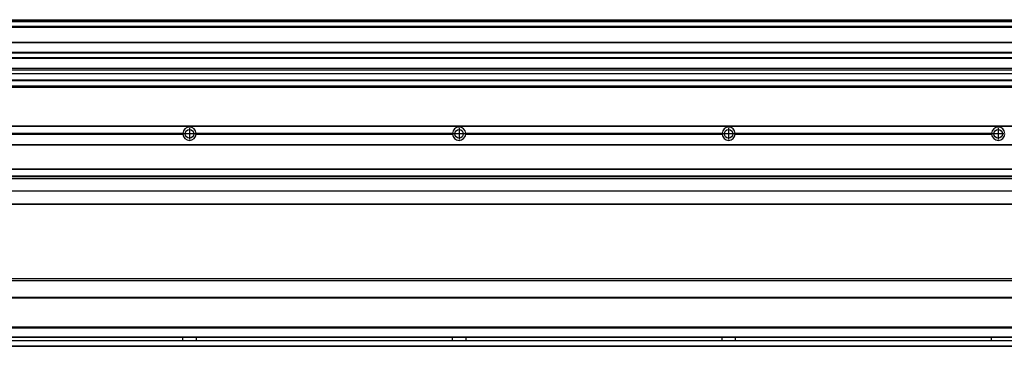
# Model space of a CAD drawing. Header units: inches. Extents: x -381 to 12428, y -418 to 176.
# Tile 29 of 32: x 10827 to 11558, y -153 to 89. Entities that reach past the tile are written whole.
import ezdxf

# ---------------------------------------------------------------- set-up
doc = ezdxf.new("R2010")
doc.units = ezdxf.units.IN
doc.linetypes.add('DOT_CENTER', pattern=[14, 12, -1, 0, -1])
doc.layers.add('1', color=7, linetype='Continuous')

# ---------------------------------------------------------------- blocks, each defined once
blk = doc.blocks.new('Modulo_der__16E___24', base_point=(10455.18, -53.93))
at = {"color": 7, "linetype": 'Continuous'}
for p, q in [((10456.88, 10.47), (12321.68, 10.47)), ((10456.88, 10.22), (12321.68, 10.22)), ((10948.29, 4.77), (10758.07, 4.77)), ((10758.07, 4.17), (10948.29, 4.17)), ((10948.28, 4.47), (10758.08, 4.47)), ((10948.29, 4.77), (10948.28, 4.47)), ((10948.28, 4.47), (10948.29, 4.17)), ((10958.08, 4.47), (10958.07, 4.77)), ((11148.29, 4.77), (10958.07, 4.77)), ((10958.07, 4.17), (10958.08, 4.47)), ((10958.07, 4.17), (11148.29, 4.17)), ((11148.28, 4.47), (10958.08, 4.47)), ((11148.29, 4.77), (11148.28, 4.47)), ((11148.28, 4.47), (11148.29, 4.17)), ((11348.29, 4.77), (11158.07, 4.77)), ((11158.08, 4.47), (11158.07, 4.77)), ((11158.07, 4.17), (11158.08, 4.47)), ((11158.07, 4.17), (11348.29, 4.17)), ((11348.28, 4.47), (11158.08, 4.47)), ((11348.29, 4.77), (11348.28, 4.47)), ((11348.28, 4.47), (11348.29, 4.17)), ((11548.29, 4.77), (11358.07, 4.77)), ((11358.08, 4.47), (11358.07, 4.77)), ((11358.07, 4.17), (11358.08, 4.47)), ((11358.07, 4.17), (11548.29, 4.17)), ((11548.28, 4.47), (11358.08, 4.47)), ((11548.29, 4.77), (11548.28, 4.47)), ((11548.28, 4.47), (11548.29, 4.17)), ((10456.88, -3.53), (12321.68, -3.53)), ((10456.88, -3.78), (12321.68, -3.78)), ((12321.68, -4.03), (10456.88, -4.03)), ((10456.88, -21.53), (12321.68, -21.53)), ((10456.88, -21.78), (12321.68, -21.78)), ((10456.88, -26.73), (12321.68, -26.73)), ((10456.88, -26.82), (12321.68, -26.82)), ((10456.88, -28.37), (12321.68, -28.37)), ((10456.88, -28.53), (12321.68, -28.53)), ((10456.88, -28.65), (12321.68, -28.65)), ((12321.68, -38.02), (10456.88, -38.02)), ((12321.68, -38.11), (10456.88, -38.11)), ((12242.68, -48.03), (10455.18, -48.03)), ((10456.63, -47.53), (12321.68, -47.53))]:
    blk.add_line(p, q, dxfattribs=at)
for centre in [(10953.18, 4.47), (11153.18, 4.47), (11353.18, 4.47), (11553.18, 4.47)]:
    blk.add_circle(centre, 3.15, dxfattribs=at)
for centre, start, end in [((10953.18, 4.47), 3.5101, 176.4899), ((11153.18, 4.47), 3.5101, 176.4899), ((11353.18, 4.47), 3.5101, 176.4899), ((11553.18, 4.47), 3.5101, 176.4899), ((10953.18, 4.47), 183.51008, 356.48992), ((11153.18, 4.47), 183.51008, 356.48992), ((11353.18, 4.47), 183.51008, 356.48992), ((11553.18, 4.47), 183.51008, 356.48992)]:
    blk.add_arc(centre, 4.9, start, end, dxfattribs=at)
at = {"layer": '1', "color": 2, "linetype": 'DOT_CENTER'}
for p, q in [((10953.18, 8.62), (10953.18, 0.32)), ((11153.18, 8.62), (11153.18, 0.32)), ((11353.18, 8.62), (11353.18, 0.32)), ((11553.18, 8.62), (11553.18, 0.32)), ((10957.33, 4.47), (10949.03, 4.47)), ((11157.33, 4.47), (11149.03, 4.47)), ((11357.33, 4.47), (11349.03, 4.47)), ((11557.33, 4.47), (11549.03, 4.47))]:
    blk.add_line(p, q, dxfattribs=at)
blk = doc.blocks.new('F-114__26', base_point=(621.12, -75.97))
blk.add_blockref('Modulo_der__16E___24', (10455.18, -53.93))
blk = doc.blocks.new('Alzado2', base_point=(2889, -32))
blk.add_blockref('F-114__26', (621.12, -75.97))
blk = doc.blocks.new('Modulo_der__16E___40', base_point=(10455.18, 38.97))
at = {"color": 7, "linetype": 'Continuous'}
for p, q in [((10456.88, 88.97), (12321.68, 88.97)), ((10456.88, 88.96), (12321.68, 88.96)), ((10456.88, 88.35), (12321.68, 88.35)), ((10456.88, 88.03), (12321.68, 88.03)), ((10456.88, 87.7), (12321.68, 87.7)), ((12300.68, 83.99), (10455.18, 83.99)), ((10455.18, 83.97), (12143.18, 83.97)), ((10455.18, 83.47), (12128.43, 83.47)), ((10455.18, 72.41), (12127.68, 72.41)), ((10455.18, 72.16), (12127.68, 72.16)), ((12127.68, 64.79), (10455.18, 64.79)), ((10455.18, 64.54), (12127.68, 64.54)), ((10455.18, 60.91), (12127.68, 60.91)), ((10455.18, 60.41), (12127.68, 60.41)), ((10455.18, 53.15), (12127.68, 53.15)), ((12127.68, 51.48), (10455.18, 51.48)), ((10455.18, 49.19), (12142.96, 49.19)), ((10455.18, 49.16), (12142.99, 49.16)), ((10455.18, 44.48), (12300.68, 44.48)), ((10455.18, 44.04), (12300.68, 44.04)), ((10455.18, 39.97), (12300.68, 39.97)), ((10455.18, 39.47), (12321.68, 39.47)), ((10455.18, 39.22), (12321.68, 39.22)), ((10455.18, 38.97), (12321.68, 38.97))]:
    blk.add_line(p, q, dxfattribs=at)
blk = doc.blocks.new('F-114__42', base_point=(621.12, 38.97))
blk.add_blockref('Modulo_der__16E___40', (10455.18, 38.97))
blk = doc.blocks.new('Inferior2', base_point=(2889, 64.72))
blk.add_blockref('F-114__42', (621.12, 38.97))
blk = doc.blocks.new('Modulo_der__16E___54', base_point=(10455.18, -152.97))
at = {"color": 7, "linetype": 'Continuous'}
for p, q in [((12321.68, -102.97), (10455.18, -102.97)), ((12321.68, -104.47), (10482.59, -104.47)), ((12321.68, -116.72), (10456.88, -116.72)), ((10456.88, -116.97), (12321.68, -116.97)), ((12321.68, -117.22), (10456.88, -117.22)), ((12321.68, -138.72), (10456.88, -138.72)), ((12321.68, -138.97), (10456.88, -138.97)), ((10456.88, -139.22), (12321.68, -139.22)), ((10456.88, -145.97), (12321.68, -145.97)), ((10456.88, -146.22), (12321.68, -146.22)), ((10456.88, -148.72), (12321.68, -148.72)), ((12321.68, -148.97), (10456.88, -148.97)), ((10456.88, -152.72), (12321.68, -152.72)), ((10456.88, -152.97), (12321.68, -152.97)), ((10948.28, -146.3), (10948.28, -146.22)), ((10948.28, -146.35), (10948.28, -146.3)), ((10948.28, -146.52), (10948.28, -146.35)), ((10948.29, -147.23), (10948.28, -146.52)), ((10948.28, -148.59), (10948.29, -147.88)), ((10948.28, -148.65), (10948.28, -148.59)), ((10948.28, -148.72), (10948.28, -148.65)), ((10948.29, -147.88), (10948.29, -147.23)), ((10958.08, -146.35), (10958.07, -147.07)), ((10958.07, -147.07), (10958.07, -147.72)), ((10958.07, -147.72), (10958.08, -148.43)), ((10958.08, -146.22), (10958.08, -146.3)), ((10958.08, -146.3), (10958.08, -146.35)), ((10958.08, -148.43), (10958.08, -148.59)), ((10958.08, -148.59), (10958.08, -148.65)), ((10958.08, -148.65), (10958.08, -148.72)), ((11148.28, -146.3), (11148.28, -146.22)), ((11148.28, -146.52), (11148.28, -146.3)), ((11148.29, -147.23), (11148.28, -146.52)), ((11148.28, -148.43), (11148.29, -147.72)), ((11148.28, -148.65), (11148.28, -148.43)), ((11148.28, -148.72), (11148.28, -148.65)), ((11148.29, -147.72), (11148.29, -147.23)), ((11158.08, -146.35), (11158.07, -146.99)), ((11158.07, -146.99), (11158.07, -147.72)), ((11158.07, -147.72), (11158.07, -148.2)), ((11158.07, -148.2), (11158.08, -148.59)), ((11158.08, -146.22), (11158.08, -146.3)), ((11158.08, -146.3), (11158.08, -146.35)), ((11158.08, -148.59), (11158.08, -148.65)), ((11158.08, -148.65), (11158.08, -148.72)), ((11348.28, -146.3), (11348.28, -146.22)), ((11348.28, -146.52), (11348.28, -146.3)), ((11348.29, -147.23), (11348.28, -146.52)), ((11348.28, -148.43), (11348.29, -147.72)), ((11348.28, -148.65), (11348.28, -148.43)), ((11348.28, -148.72), (11348.28, -148.65)), ((11348.29, -147.72), (11348.29, -147.23)), ((11358.08, -146.35), (11358.07, -146.99)), ((11358.07, -146.99), (11358.07, -147.72)), ((11358.07, -147.72), (11358.07, -148.2)), ((11358.07, -148.2), (11358.08, -148.59)), ((11358.08, -146.22), (11358.08, -146.3)), ((11358.08, -146.3), (11358.08, -146.35)), ((11358.08, -148.59), (11358.08, -148.65)), ((11358.08, -148.65), (11358.08, -148.72)), ((11548.28, -146.3), (11548.28, -146.22)), ((11548.28, -146.52), (11548.28, -146.3)), ((11548.29, -147.23), (11548.28, -146.52)), ((11548.28, -148.43), (11548.29, -147.72)), ((11548.28, -148.65), (11548.28, -148.43)), ((11548.28, -148.72), (11548.28, -148.65)), ((11548.29, -147.72), (11548.29, -147.23))]:
    blk.add_line(p, q, dxfattribs=at)
blk = doc.blocks.new('F-114__56', base_point=(621.12, -154.47))
blk.add_blockref('Modulo_der__16E___54', (10455.18, -152.97))
blk = doc.blocks.new('Superior1', base_point=(2889, -128.72))
blk.add_blockref('F-114__56', (621.12, -154.47))

msp = doc.modelspace()

# ---------------------------------------------------------------- block references
for name, p in [('Inferior2', (2889, 64.72)), ('Alzado2', (2889, -32)), ('Superior1', (2889, -128.72))]:
    msp.add_blockref(name, p)

doc.saveas('drawing.dxf')
